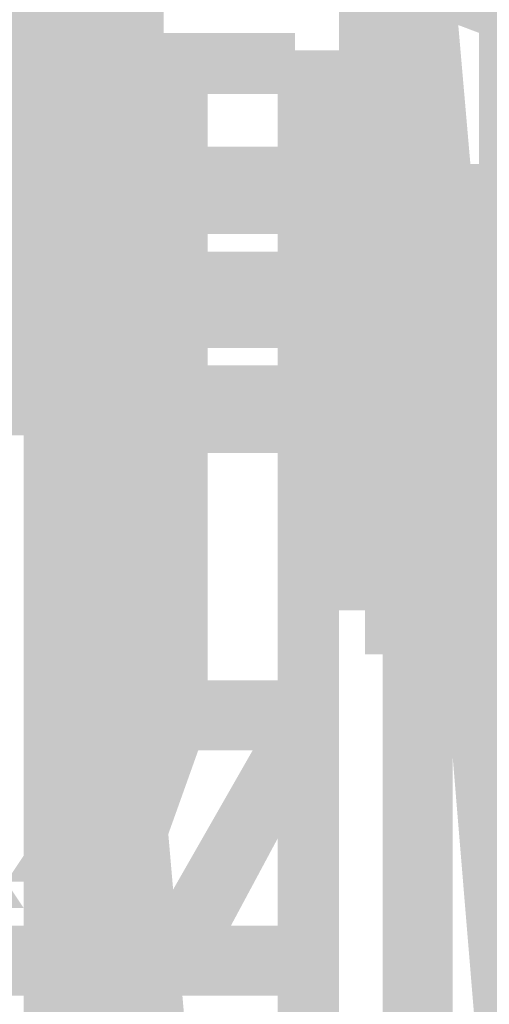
# Model space of a CAD drawing. Header units: millimetres. Extents: x -91 to 1961, y -1152 to 358.
# Tile 183 of 256: x 167.16 to 168.047, y 145.132 to 146.993. Entities that reach past the tile are written whole.
import ezdxf

# ---------------------------------------------------------------- set-up
doc = ezdxf.new("R2010")
doc.units = ezdxf.units.MM
doc.header["$MEASUREMENT"] = 0
doc.layers.get('0').update_dxf_attribs({"linetype": 'CONTINUOUS'})

msp = doc.modelspace()

# ---------------------------------------------------------------- hatches: boundary and pattern name
at = {"true_color": 0xaaaaaa}
h = msp.add_hatch(color=253, dxfattribs=at)
h.paths.add_polyline_path([(166.2409, 171.322), (166.3732, 171.322), (166.3732, 170.0481), (166.2409, 170.0481)])
h.paths.add_polyline_path([(119.5684, 124.6991), (119.7007, 124.6991), (119.7007, 124.5668), (119.5684, 124.5668)])
h.paths.add_polyline_path([(166.5387, 124.6991), (166.6711, 124.6991), (166.6711, 124.5668), (166.5387, 124.5668)])
h.paths.add_polyline_path([(167.945, 124.6991), (168.0608, 124.6991), (168.0608, 124.5668), (167.945, 124.5668)])
h.paths.add_polyline_path([(167.8457, 148.54), (167.9781, 148.54), (167.9781, 144.5196), (167.8457, 144.5196)])
h = msp.add_hatch(color=253, dxfattribs=at)
h.paths.add_polyline_path([(169.4671, 163.8273), (169.9304, 163.8273), (169.9304, 163.6949), (169.4671, 163.6949)])
h.paths.add_polyline_path([(169.4671, 158.8308), (169.9304, 158.8308), (169.9304, 158.6984), (169.4671, 158.6984)])
h.paths.add_polyline_path([(170.1785, 161.2463), (170.3109, 161.2463), (170.3109, 157.9374), (170.1785, 157.9374)])
h.paths.add_polyline_path([(167.4321, 146.2899), (167.6803, 146.2899), (167.6803, 146.1741), (167.4321, 146.1741)])
h.paths.add_polyline_path([(167.4321, 146.7532), (167.6803, 146.7532), (167.6803, 146.6374), (167.4321, 146.6374)])
h.paths.add_polyline_path([(167.4321, 145.7439), (167.6803, 145.7439), (167.6803, 145.6116), (167.4321, 145.6116)])
h = msp.add_hatch(color=253, dxfattribs=at)
h.paths.add_polyline_path([(167.3494, 152.1798), (167.3494, 145.8267), (167.217, 145.8267), (167.217, 152.1798)])
h.paths.add_polyline_path([(167.3494, 142.6501), (167.3494, 136.2969), (167.217, 136.2969), (167.217, 142.6501)])
h.paths.add_polyline_path([(167.3494, 133.1204), (167.3494, 126.7672), (167.217, 126.7672), (167.217, 133.1204)])
h = msp.add_hatch(color=253, dxfattribs=at)
h.paths.add_polyline_path([(167.2667, 124.6991), (167.2667, 131.0523), (167.3825, 131.0523), (167.3825, 124.6991)])
h.paths.add_polyline_path([(167.2667, 134.2288), (167.2667, 140.582), (167.3825, 140.582), (167.3825, 134.2288)])
h.paths.add_polyline_path([(167.2667, 143.7586), (167.2667, 150.1117), (167.3825, 150.1117), (167.3825, 143.7586)])
h = msp.add_hatch(color=253, dxfattribs=at)
h.paths.add_polyline_path([(167.2998, 124.6991), (167.2998, 131.0523), (167.4321, 131.0523), (167.4321, 124.6991)])
h.paths.add_polyline_path([(167.2998, 134.2288), (167.2998, 140.582), (167.4321, 140.582), (167.4321, 134.2288)])
h.paths.add_polyline_path([(167.2998, 143.7586), (167.2998, 150.1117), (167.4321, 150.1117), (167.4321, 143.7586)])
for points in [[(167.0847, 149.1687), (167.0847, 146.6704), (167.217, 146.6704), (167.217, 149.1687)], [(167.8457, 148.6227), (168.1932, 144.6354), (168.0608, 144.6024), (167.7299, 148.5896)], [(167.3825, 144.5527), (167.0516, 148.54), (167.1674, 148.5896), (167.5148, 144.6024)], [(168.0277, 146.9682), (167.8954, 147.0179), (167.945, 147.1502), (168.0608, 147.1006)], [(168.0277, 146.9682), (167.8954, 147.0179), (167.945, 147.1502), (168.0608, 147.1006)], [(167.4321, 146.9682), (167.4321, 146.8524), (167.6803, 146.8524), (167.6803, 146.9682)], [(167.3825, 146.9352), (167.3825, 146.4719), (167.5148, 146.4719), (167.5148, 146.9352)], [(167.6472, 146.9352), (167.6472, 146.4719), (167.763, 146.4719), (167.763, 146.9352)], [(167.6472, 146.8028), (167.6472, 146.1741), (167.763, 146.1741), (167.763, 146.8028)], [(167.6472, 146.4719), (167.6472, 145.6943), (167.763, 145.6943), (167.763, 146.4719)], [(167.1674, 145.2311), (167.3825, 145.6943), (167.5148, 145.6612), (167.2998, 145.198)], [(167.217, 145.2311), (167.3825, 145.6943), (167.5148, 145.6612), (167.3494, 145.198)], [(167.3825, 145.2311), (167.6472, 145.6943), (167.763, 145.6612), (167.5148, 145.198)], [(167.3825, 145.2311), (167.6472, 145.6943), (167.763, 145.6612), (167.5148, 145.198)], [(167.1674, 145.2807), (167.1674, 145.1483), (167.2667, 145.1483), (167.2667, 145.2807)]]:
    msp.add_hatch(color=253, dxfattribs=at).paths.add_polyline_path(points)
h = msp.add_hatch(color=253, dxfattribs=at)
h.paths.add_polyline_path([(167.1343, 146.7201), (168.2263, 146.7201), (168.2263, 146.5877), (167.1343, 146.5877)])
h.paths.add_polyline_path([(169.0369, 149.1687), (169.1693, 149.1687), (169.1693, 146.6704), (169.0369, 146.6704)])
h = msp.add_hatch(color=253, dxfattribs=at)
h.paths.add_polyline_path([(168.0277, 147.9444), (168.1435, 147.9444), (168.1435, 147.9113), (168.0277, 147.9113)])
h.paths.add_polyline_path([(167.8954, 148.8378), (168.0608, 148.8378), (168.0608, 148.7054), (167.8954, 148.7054)])
h.paths.add_polyline_path([(167.8126, 147.9113), (167.8954, 147.9113), (167.8954, 147.7789), (167.8126, 147.7789)])
h.paths.add_polyline_path([(167.763, 146.5546), (167.8954, 146.5546), (167.8954, 145.8763), (167.763, 145.8763)])
h = msp.add_hatch(color=253, dxfattribs=at)
h.paths.add_polyline_path([(167.0516, 146.6704), (167.1674, 146.6704), (167.1674, 146.2899), (167.0516, 146.2899)])
h.paths.add_polyline_path([(167.8126, 146.5877), (168.0608, 146.5877), (168.0608, 146.4719), (167.8126, 146.4719)])
h.paths.add_polyline_path([(167.9781, 148.7882), (168.1104, 148.7882), (168.1104, 148.0271), (167.9781, 148.0271)])
h = msp.add_hatch(color=253, dxfattribs=at)
h.paths.add_polyline_path([(168.0277, 146.5546), (168.1435, 146.5546), (168.1435, 145.8763), (168.0277, 145.8763)])
h.paths.add_polyline_path([(167.763, 147.994), (167.8954, 147.994), (167.8954, 147.9444), (167.763, 147.9444)])
h.paths.add_polyline_path([(168.0277, 148.7882), (168.1435, 148.7882), (168.1435, 147.9444), (168.0277, 147.9444)])
h.paths.add_polyline_path([(167.0516, 146.6704), (167.1674, 146.6704), (167.1674, 146.2899), (167.0516, 146.2899)])
h = msp.add_hatch(color=253, dxfattribs=at)
h.paths.add_polyline_path([(167.763, 148.7882), (167.8954, 148.7882), (167.8954, 148.7551), (167.763, 148.7551)])
h.paths.add_polyline_path([(168.0277, 147.1006), (168.1435, 147.1006), (168.1435, 146.5546), (168.0277, 146.5546)])
h.paths.add_polyline_path([(167.763, 147.9444), (167.8954, 147.9444), (167.8954, 147.9113), (167.763, 147.9113)])
h.paths.add_polyline_path([(167.8126, 148.3249), (168.0608, 148.3249), (168.0608, 148.2091), (167.8126, 148.2091)])
h = msp.add_hatch(color=253, dxfattribs=at)
h.paths.add_polyline_path([(167.1674, 148.54), (167.2998, 148.54), (167.2998, 144.5196), (167.1674, 144.5196)])
h.paths.add_polyline_path([(166.5883, 125.03), (166.6711, 125.03), (166.6711, 124.9142), (166.5883, 124.9142)])
h.paths.add_polyline_path([(168.5241, 148.2422), (169.2024, 148.2422), (169.2024, 148.1098), (168.5241, 148.1098)])
h = msp.add_hatch(color=253, dxfattribs=at)
h.paths.add_polyline_path([(167.763, 147.1006), (167.8954, 147.1006), (167.8954, 146.5546), (167.763, 146.5546)])
h.paths.add_polyline_path([(168.1932, 148.1098), (168.3255, 148.1098), (168.3255, 147.7789), (168.1932, 147.7789)])
h = msp.add_hatch(color=253, dxfattribs=at)
h.paths.add_polyline_path([(167.763, 147.9113), (167.8954, 147.9113), (167.8954, 147.8617), (167.763, 147.8617)])
h.paths.add_polyline_path([(167.0847, 146.3395), (167.6803, 146.3395), (167.6803, 146.2072), (167.0847, 146.2072)])
h.paths.add_polyline_path([(167.6803, 146.8524), (167.8126, 146.8524), (167.8126, 146.7201), (167.6803, 146.7201)])
h = msp.add_hatch(color=253, dxfattribs=at)
h.paths.add_polyline_path([(167.0847, 146.7201), (167.6803, 146.7201), (167.6803, 146.5877), (167.0847, 146.5877)])
h.paths.add_polyline_path([(167.8954, 147.1502), (168.0608, 147.1502), (168.0608, 147.0179), (167.8954, 147.0179)])
h = msp.add_hatch(color=253, dxfattribs=at)
h.paths.add_polyline_path([(168.1435, 147.1006), (168.1435, 147.051), (168.0277, 147.051), (168.0277, 147.1006)])
h.paths.add_polyline_path([(168.0608, 146.9682), (168.0277, 146.9682), (168.0277, 147.1006), (168.0608, 147.1006)])
h = msp.add_hatch(color=253, dxfattribs=at)
h.paths.add_polyline_path([(167.4321, 146.505), (167.6803, 146.505), (167.6803, 146.3726), (167.4321, 146.3726)])
h.paths.add_polyline_path([(167.2998, 123.5575), (167.4321, 123.5575), (167.4321, 123.1274), (167.2998, 123.1274)])
h.paths.add_polyline_path([(167.4321, 146.9682), (167.6803, 146.9682), (167.6803, 146.8524), (167.4321, 146.8524)])
h = msp.add_hatch(color=253, dxfattribs=at)
h.paths.add_polyline_path([(167.4321, 145.7439), (167.6803, 145.7439), (167.6803, 145.6116), (167.4321, 145.6116)])
h.paths.add_polyline_path([(167.4321, 146.5546), (167.6803, 146.5546), (167.6803, 146.4223), (167.4321, 146.4223)])
h.paths.add_polyline_path([(167.4321, 146.9682), (167.6803, 146.9682), (167.6803, 146.8524), (167.4321, 146.8524)])
h = msp.add_hatch(color=253, dxfattribs=at)
h.paths.add_polyline_path([(167.6472, 145.6943), (167.763, 145.6943), (167.763, 145.2311), (167.6472, 145.2311)])
h.paths.add_polyline_path([(167.3825, 146.4719), (167.5148, 146.4719), (167.5148, 145.6943), (167.3825, 145.6943)])
h = msp.add_hatch(color=253, dxfattribs=at)
h.paths.add_polyline_path([(167.6803, 146.2072), (167.8126, 146.2072), (167.8126, 146.0914), (167.6803, 146.0914)])
h.paths.add_polyline_path([(167.8126, 145.9094), (168.0608, 145.9094), (168.0608, 145.7936), (167.8126, 145.7936)])
h = msp.add_hatch(color=253, dxfattribs=at)
h.paths.add_polyline_path([(167.0019, 145.2807), (167.0516, 145.2807), (167.0019, 145.2311), (167.0019, 145.2807), (167.1343, 145.2807), (167.1343, 145.2311), (167.0516, 145.1483), (167.0019, 145.1483)])
h.paths.add_polyline_path([(167.0516, 145.3138), (167.0847, 145.3138), (167.0516, 145.2807), (167.0516, 145.3138), (167.1674, 145.3138), (167.1674, 145.2807), (167.0847, 145.198), (167.0516, 145.198)])
h.paths.add_polyline_path([(167.0847, 145.3634), (167.1343, 145.3634), (167.0847, 145.3138), (167.0847, 145.3634), (167.217, 145.3634), (167.217, 145.3138), (167.1343, 145.2311), (167.0847, 145.2311)])
h.paths.add_polyline_path([(167.1343, 145.3634), (167.1674, 145.413), (167.217, 145.3634), (167.1674, 145.3138)])
h.paths.add_polyline_path([(167.1674, 145.413), (167.217, 145.4461), (167.2667, 145.413), (167.217, 145.3634)])
h.paths.add_polyline_path([(167.1674, 145.4461), (167.1674, 145.4958), (167.2998, 145.4958), (167.2998, 145.4461)])
h.paths.add_polyline_path([(167.217, 145.5289), (167.2667, 145.5289), (167.2667, 145.413), (167.217, 145.413)])
h.paths.add_polyline_path([(167.217, 145.4958), (167.217, 145.5289), (167.3494, 145.5289), (167.3494, 145.4958)])
h.paths.add_polyline_path([(167.2667, 145.5785), (167.2998, 145.5785), (167.2998, 145.4461), (167.2667, 145.4461)])
h.paths.add_polyline_path([(167.2667, 145.5289), (167.2667, 145.5785), (167.3825, 145.5785), (167.3825, 145.5289)])
h.paths.add_polyline_path([(167.2998, 145.6116), (167.3494, 145.6116), (167.3494, 145.4958), (167.2998, 145.4958)])
h.paths.add_polyline_path([(167.2998, 145.5785), (167.2998, 145.6116), (167.4321, 145.6116), (167.4321, 145.5785)])
h.paths.add_polyline_path([(167.3494, 145.6612), (167.3825, 145.6612), (167.3825, 145.5289), (167.3494, 145.5289)])
h.paths.add_polyline_path([(167.3494, 145.6116), (167.3494, 145.6612), (167.4652, 145.6612), (167.4652, 145.6116)])
h.paths.add_polyline_path([(167.3825, 145.6943), (167.4321, 145.6943), (167.4321, 145.5785), (167.3825, 145.5785)])
h.paths.add_polyline_path([(167.3825, 145.6612), (167.3825, 145.6943), (167.5148, 145.6943), (167.5148, 145.6612)])
h = msp.add_hatch(color=253, dxfattribs=at)
h.paths.add_polyline_path([(167.0019, 145.2807), (167.0516, 145.2807), (167.0516, 145.1483), (167.0019, 145.1483)])
h.paths.add_polyline_path([(167.0516, 145.2807), (167.0847, 145.2807), (167.0847, 145.1483), (167.0516, 145.1483)])
h.paths.add_polyline_path([(167.0847, 145.2807), (167.1343, 145.2807), (167.1343, 145.1483), (167.0847, 145.1483)])
h.paths.add_polyline_path([(167.1343, 145.2807), (167.1674, 145.2807), (167.1674, 145.1483), (167.1343, 145.1483)])
h.paths.add_polyline_path([(167.1674, 145.2807), (167.217, 145.2807), (167.217, 145.1483), (167.1674, 145.1483)])
h = msp.add_hatch(color=253, dxfattribs=at)
h.paths.add_polyline_path([(167.1674, 145.1483), (167.1343, 145.1483), (167.1343, 145.2807), (167.1674, 145.2807)])
h.paths.add_polyline_path([(167.1343, 145.1483), (167.0847, 145.1483), (167.0847, 145.2807), (167.1343, 145.2807)])
h.paths.add_polyline_path([(167.0847, 145.1483), (167.0516, 145.1483), (167.0516, 145.2807), (167.0847, 145.2807)])
h.paths.add_polyline_path([(167.0516, 145.1483), (167.0019, 145.1483), (167.0019, 145.2807), (167.0516, 145.2807)])
h = msp.add_hatch(color=253, dxfattribs=at)
h.paths.add_polyline_path([(167.4321, 145.1483), (167.3825, 145.1483), (167.3825, 145.2807), (167.4321, 145.2807)])
h.paths.add_polyline_path([(167.3825, 145.1483), (167.3494, 145.1483), (167.3494, 145.2807), (167.3825, 145.2807)])
h.paths.add_polyline_path([(167.3494, 145.1483), (167.2998, 145.1483), (167.2998, 145.2807), (167.3494, 145.2807)])
h.paths.add_polyline_path([(167.2998, 145.1483), (167.2667, 145.1483), (167.2667, 145.2807), (167.2998, 145.2807)])
h.paths.add_polyline_path([(167.2667, 145.1483), (167.217, 145.1483), (167.217, 145.2807), (167.2667, 145.2807)])
h = msp.add_hatch(color=253, dxfattribs=at)
h.paths.add_polyline_path([(167.2667, 145.2807), (167.2998, 145.2807), (167.2998, 145.1483), (167.2667, 145.1483)])
h.paths.add_polyline_path([(167.2998, 145.2807), (167.3494, 145.2807), (167.3494, 145.1483), (167.2998, 145.1483)])
h.paths.add_polyline_path([(167.3494, 145.2807), (167.3825, 145.2807), (167.3825, 145.1483), (167.3494, 145.1483)])
h.paths.add_polyline_path([(167.3825, 145.2807), (167.4321, 145.2807), (167.4321, 145.1483), (167.3825, 145.1483)])
h = msp.add_hatch(color=253, dxfattribs=at)
h.paths.add_polyline_path([(167.4321, 145.2807), (167.4652, 145.2807), (167.4652, 145.1483), (167.4321, 145.1483)])
h.paths.add_polyline_path([(167.4652, 145.2807), (167.5148, 145.2807), (167.5148, 145.1483), (167.4652, 145.1483)])
h.paths.add_polyline_path([(167.5148, 145.2807), (167.5645, 145.2807), (167.5645, 145.1483), (167.5148, 145.1483)])
h.paths.add_polyline_path([(167.5645, 145.2807), (167.5976, 145.2807), (167.5976, 145.1483), (167.5645, 145.1483)])
h.paths.add_polyline_path([(167.5976, 145.2807), (167.6472, 145.2807), (167.6472, 145.1483), (167.5976, 145.1483)])
h.paths.add_polyline_path([(167.6472, 145.2807), (167.6803, 145.2807), (167.6803, 145.1483), (167.6472, 145.1483)])
h = msp.add_hatch(color=253, dxfattribs=at)
h.paths.add_polyline_path([(167.6803, 145.1483), (167.6472, 145.1483), (167.6472, 145.2807), (167.6803, 145.2807)])
h.paths.add_polyline_path([(167.6472, 145.1483), (167.5976, 145.1483), (167.5976, 145.2807), (167.6472, 145.2807)])
h.paths.add_polyline_path([(167.5976, 145.1483), (167.5645, 145.1483), (167.5645, 145.2807), (167.5976, 145.2807)])
h.paths.add_polyline_path([(167.5645, 145.1483), (167.5148, 145.1483), (167.5148, 145.2807), (167.5645, 145.2807)])
h.paths.add_polyline_path([(167.5148, 145.1483), (167.4652, 145.1483), (167.4652, 145.2807), (167.5148, 145.2807)])
h.paths.add_polyline_path([(167.4652, 145.1483), (167.4321, 145.1483), (167.4321, 145.2807), (167.4652, 145.2807)])
h = msp.add_hatch(color=253, dxfattribs=at)
h.paths.add_polyline_path([(167.6472, 123.5575), (167.6472, 129.9107), (167.763, 129.9107), (167.763, 123.5575)])
h.paths.add_polyline_path([(167.6472, 133.0873), (167.6472, 139.4404), (167.763, 139.4404), (167.763, 133.0873)])
h.paths.add_polyline_path([(167.6472, 142.617), (167.6472, 145.2311), (167.763, 145.2311), (167.763, 142.617)])

doc.saveas('drawing.dxf')
